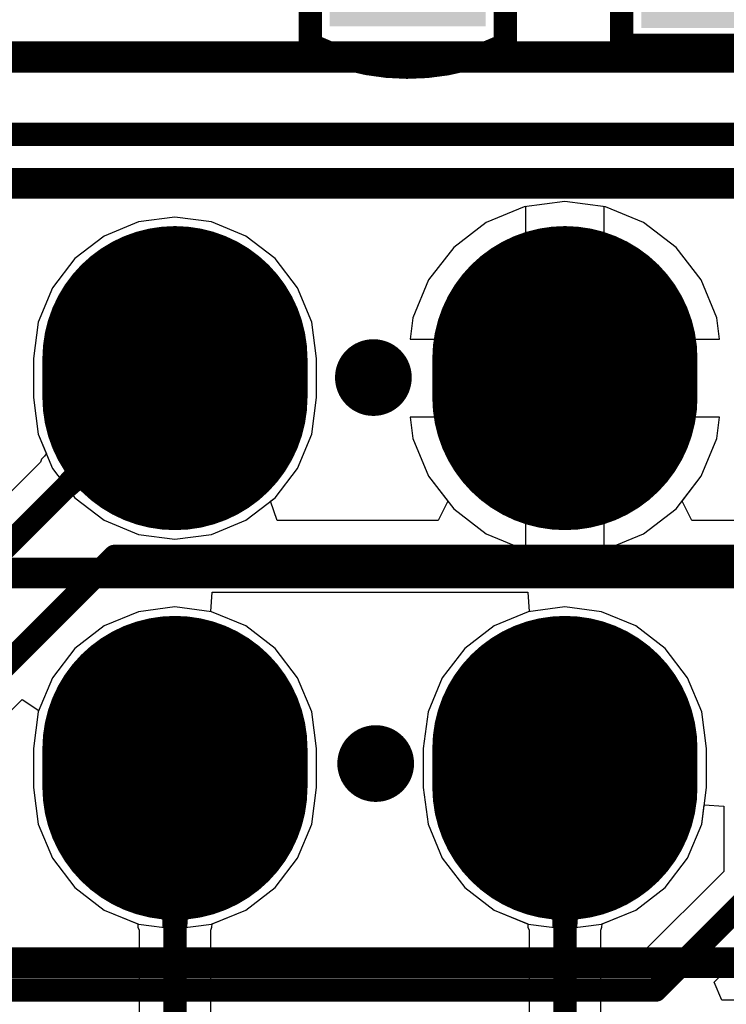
# Model space of a CAD drawing. Header units: millimetres. Extents: x 6.03 to 8.53, y 10.22 to 11.81.
# Tile 19 of 58: x 6.95 to 7.13, y 10.91 to 11.16. Entities that reach past the tile are written whole.
import ezdxf

# ---------------------------------------------------------------- set-up
doc = ezdxf.new("R2010")
doc.units = ezdxf.units.MM
doc.header["$MEASUREMENT"] = 0
for name, color, linetype in [('BottomLayer', 5, 'Continuous'), ('BottomSolder', 6, 'Continuous'), ('MultiLayer', 9, 'Continuous'), ('TopLayer', 1, 'Continuous'), ('TopOverlay', 2, 'Continuous'), ('TopPaste', 8, 'Continuous'), ('TopSolder', 216, 'Continuous')]:
    doc.layers.add(name, color=color, linetype=linetype)

# ---------------------------------------------------------------- blocks, each defined once
blk = doc.blocks.new('C0603_14')
at = {"layer": 'TopLayer'}
for points in [[(-0.0125, 0.016), (-0.0425, 0.016), (-0.0125, -0.016), (-0.0425, -0.016)], [(0.0425, 0.016), (0.0125, 0.016), (0.0425, -0.016), (0.0125, -0.016)]]:
    blk.add_solid(points, dxfattribs=at)
at = {"layer": 'TopOverlay', "const_width": 0.006}
for points in [[(-0.05154, -0.02444, -0.22601), (-0.05133, 0.02486)], [(0.05154, 0.02444, -0.227259), (0.05134, -0.02486)]]:
    blk.add_lwpolyline(points, format="xyb", dxfattribs=at)
at = {"layer": 'TopOverlay', "const_width": 0.003}
for points in [[(-0.05284, 0.02486, 1), (-0.04983, 0.02486, 1)], [(-0.0525, 0.025, 1), (-0.0495, 0.025, 1)], [(-0.0095, 0.025, 1), (-0.0065, 0.025, 1)], [(0.0065, 0.025, 1), (0.0095, 0.025, 1)], [(0.0495, 0.025, 1), (0.0525, 0.025, 1)], [(0.05004, 0.02444, 1), (0.05304, 0.02444, 1)], [(-0.05304, -0.02444, 1), (-0.05004, -0.02444, 1)], [(-0.0525, -0.025, 1), (-0.0495, -0.025, 1)], [(-0.0095, -0.025, 1), (-0.0065, -0.025, 1)], [(0.0065, -0.025, 1), (0.0095, -0.025, 1)], [(0.0495, -0.025, 1), (0.0525, -0.025, 1)], [(0.04984, -0.02486, 1), (0.05284, -0.02486, 1)]]:
    blk.add_lwpolyline(points, format="xyb", close=True, dxfattribs=at)
at = {"layer": 'TopOverlay', "const_width": 0.006}
for points in [[(-0.008, 0.025), (-0.051, 0.025)], [(0.051, 0.025), (0.008, 0.025)], [(-0.008, -0.025), (-0.051, -0.025)], [(0.051, -0.025), (0.008, -0.025)]]:
    blk.add_lwpolyline(points, dxfattribs=at)
at = {"layer": 'TopPaste'}
for points in [[(-0.0125, 0.016), (-0.0425, 0.016), (-0.0125, -0.016), (-0.0425, -0.016)], [(0.0425, 0.016), (0.0125, 0.016), (0.0425, -0.016), (0.0125, -0.016)]]:
    blk.add_solid(points, dxfattribs=at)
at = {"layer": 'TopSolder'}
for points in [[(-0.0085, 0.02), (-0.0465, 0.02), (-0.0085, -0.02), (-0.0465, -0.02)], [(0.0465, 0.02), (0.0085, 0.02), (0.0465, -0.02), (0.0085, -0.02)]]:
    blk.add_solid(points, dxfattribs=at)
blk = doc.blocks.new('H______20X2_24')
at = {"layer": 'BottomLayer', "const_width": 0.06}
for points in [[(-0.055, -0.35), (-0.045, -0.35)], [(0.045, -0.35), (0.055, -0.35)], [(-0.055, -0.45), (-0.045, -0.45)], [(0.045, -0.45), (0.055, -0.45)]]:
    blk.add_lwpolyline(points, dxfattribs=at)
at = {"layer": 'BottomLayer', "const_width": 0.03}
for points in [[(-0.07, -0.35, 1), (-0.04, -0.35, 1)], [(-0.06, -0.35, 1), (-0.03, -0.35, 1)], [(0.03, -0.35, 1), (0.06, -0.35, 1)], [(0.04, -0.35, 1), (0.07, -0.35, 1)], [(-0.07, -0.45, 1), (-0.04, -0.45, 1)], [(-0.06, -0.45, 1), (-0.03, -0.45, 1)], [(0.03, -0.45, 1), (0.06, -0.45, 1)], [(0.04, -0.45, 1), (0.07, -0.45, 1)]]:
    blk.add_lwpolyline(points, format="xyb", close=True, dxfattribs=at)
at = {"layer": 'BottomSolder', "const_width": 0.068}
for points in [[(-0.055, -0.35), (-0.045, -0.35)], [(0.045, -0.35), (0.055, -0.35)], [(-0.055, -0.45), (-0.045, -0.45)], [(0.045, -0.45), (0.055, -0.45)]]:
    blk.add_lwpolyline(points, dxfattribs=at)
at = {"layer": 'BottomSolder', "const_width": 0.034}
for points in [[(-0.072, -0.35, 1), (-0.038, -0.35, 1)], [(-0.062, -0.35, 1), (-0.028, -0.35, 1)], [(0.028, -0.35, 1), (0.062, -0.35, 1)], [(0.038, -0.35, 1), (0.072, -0.35, 1)], [(-0.072, -0.45, 1), (-0.038, -0.45, 1)], [(-0.062, -0.45, 1), (-0.028, -0.45, 1)], [(0.028, -0.45, 1), (0.062, -0.45, 1)], [(0.038, -0.45, 1), (0.072, -0.45, 1)]]:
    blk.add_lwpolyline(points, format="xyb", close=True, dxfattribs=at)
at = {"layer": 'MultiLayer', "const_width": 0.06}
for points in [[(-0.055, -0.35), (-0.045, -0.35)], [(0.045, -0.35), (0.055, -0.35)], [(-0.055, -0.45), (-0.045, -0.45)], [(0.045, -0.45), (0.055, -0.45)]]:
    blk.add_lwpolyline(points, dxfattribs=at)
at = {"layer": 'MultiLayer', "const_width": 0.03}
for points in [[(-0.07, -0.35, 1), (-0.04, -0.35, 1)], [(-0.06, -0.35, 1), (-0.03, -0.35, 1)], [(0.03, -0.35, 1), (0.06, -0.35, 1)], [(0.04, -0.35, 1), (0.07, -0.35, 1)], [(-0.07, -0.45, 1), (-0.04, -0.45, 1)], [(-0.06, -0.45, 1), (-0.03, -0.45, 1)], [(0.03, -0.45, 1), (0.06, -0.45, 1)], [(0.04, -0.45, 1), (0.07, -0.45, 1)]]:
    blk.add_lwpolyline(points, format="xyb", close=True, dxfattribs=at)
at = {"layer": 'TopLayer', "const_width": 0.06}
for points in [[(-0.055, -0.35), (-0.045, -0.35)], [(0.045, -0.35), (0.055, -0.35)], [(-0.055, -0.45), (-0.045, -0.45)], [(0.045, -0.45), (0.055, -0.45)]]:
    blk.add_lwpolyline(points, dxfattribs=at)
at = {"layer": 'TopLayer', "const_width": 0.03}
for points in [[(-0.07, -0.35, 1), (-0.04, -0.35, 1)], [(-0.06, -0.35, 1), (-0.03, -0.35, 1)], [(0.03, -0.35, 1), (0.06, -0.35, 1)], [(0.04, -0.35, 1), (0.07, -0.35, 1)], [(-0.07, -0.45, 1), (-0.04, -0.45, 1)], [(-0.06, -0.45, 1), (-0.03, -0.45, 1)], [(0.03, -0.45, 1), (0.06, -0.45, 1)], [(0.04, -0.45, 1), (0.07, -0.45, 1)]]:
    blk.add_lwpolyline(points, format="xyb", close=True, dxfattribs=at)
at = {"layer": 'TopOverlay', "const_width": 0.00787}
for points in [[(-0.1, 1), (-0.1, -1)], [(0, 1), (0, -1)], [(0.1, 1), (0.1, -1)]]:
    blk.add_lwpolyline(points, dxfattribs=at)
at = {"layer": 'TopSolder', "const_width": 0.068}
for points in [[(-0.055, -0.35), (-0.045, -0.35)], [(0.045, -0.35), (0.055, -0.35)], [(-0.055, -0.45), (-0.045, -0.45)], [(0.045, -0.45), (0.055, -0.45)]]:
    blk.add_lwpolyline(points, dxfattribs=at)
at = {"layer": 'TopSolder', "const_width": 0.034}
for points in [[(-0.072, -0.35, 1), (-0.038, -0.35, 1)], [(-0.062, -0.35, 1), (-0.028, -0.35, 1)], [(0.028, -0.35, 1), (0.062, -0.35, 1)], [(0.038, -0.35, 1), (0.072, -0.35, 1)], [(-0.072, -0.45, 1), (-0.038, -0.45, 1)], [(-0.062, -0.45, 1), (-0.028, -0.45, 1)], [(0.028, -0.45, 1), (0.062, -0.45, 1)], [(0.038, -0.45, 1), (0.072, -0.45, 1)]]:
    blk.add_lwpolyline(points, format="xyb", close=True, dxfattribs=at)
blk = doc.blocks.new('0603_33')
at = {"layer": 'TopLayer'}
for points in [[(-0.0425, -0.016), (-0.0125, -0.016), (-0.0425, 0.016), (-0.0125, 0.016)], [(0.0125, -0.016), (0.0425, -0.016), (0.0125, 0.016), (0.0425, 0.016)]]:
    blk.add_solid(points, dxfattribs=at)
at = {"layer": 'TopOverlay', "const_width": 0.006}
for points in [[(-0.051, -0.025), (-0.051, 0.025)], [(-0.008, 0.025), (-0.051, 0.025)], [(0.051, 0.025), (0.008, 0.025)], [(0.051, -0.025), (0.051, 0.025)], [(-0.008, -0.025), (-0.051, -0.025)], [(0.051, -0.025), (0.008, -0.025)]]:
    blk.add_lwpolyline(points, dxfattribs=at)
at = {"layer": 'TopOverlay', "const_width": 0.003}
for points in [[(-0.0525, 0.025, 1), (-0.0495, 0.025, 1)], [(-0.0525, 0.025, 1), (-0.0495, 0.025, 1)], [(-0.0095, 0.025, 1), (-0.0065, 0.025, 1)], [(0.0065, 0.025, 1), (0.0095, 0.025, 1)], [(0.0495, 0.025, 1), (0.0525, 0.025, 1)], [(0.0495, 0.025, 1), (0.0525, 0.025, 1)], [(-0.0525, -0.025, 1), (-0.0495, -0.025, 1)], [(-0.0525, -0.025, 1), (-0.0495, -0.025, 1)], [(-0.0095, -0.025, 1), (-0.0065, -0.025, 1)], [(0.0065, -0.025, 1), (0.0095, -0.025, 1)], [(0.0495, -0.025, 1), (0.0525, -0.025, 1)], [(0.0495, -0.025, 1), (0.0525, -0.025, 1)]]:
    blk.add_lwpolyline(points, format="xyb", close=True, dxfattribs=at)
at = {"layer": 'TopPaste'}
for points in [[(-0.0425, -0.016), (-0.0125, -0.016), (-0.0425, 0.016), (-0.0125, 0.016)], [(0.0125, -0.016), (0.0425, -0.016), (0.0125, 0.016), (0.0425, 0.016)]]:
    blk.add_solid(points, dxfattribs=at)
at = {"layer": 'TopSolder'}
for points in [[(-0.0465, -0.02), (-0.0085, -0.02), (-0.0465, 0.02), (-0.0085, 0.02)], [(0.0085, -0.02), (0.0465, -0.02), (0.0085, 0.02), (0.0465, 0.02)]]:
    blk.add_solid(points, dxfattribs=at)

msp = doc.modelspace()

# ---------------------------------------------------------------- linework, layer by layer
at = {"layer": 'BottomLayer'}
for p, q in [((7.07745, 11.11135), (7.06772, 11.10732)), ((7.07789, 11.11141), (7.07745, 11.11135)), ((7.07789, 11.07738), (7.07789, 11.11141)), ((7.09834, 11.11135), (7.09789, 11.11141)), ((7.09789, 11.11141), (7.09789, 11.07738)), ((7.10807, 11.10732), (7.09834, 11.11135)), ((6.9785, 11.10745), (6.96974, 11.10382)), ((6.98789, 11.10869), (6.9785, 11.10745)), ((6.99729, 11.10745), (6.98789, 11.10869)), ((7.00605, 11.10382), (6.99729, 11.10745)), ((7.06772, 11.10732), (7.05937, 11.1009)), ((7.11642, 11.1009), (7.10807, 11.10732)), ((6.96974, 11.10382), (6.96222, 11.09805)), ((7.01357, 11.09805), (7.00605, 11.10382)), ((7.05937, 11.1009), (7.05295, 11.09255)), ((7.12283, 11.09255), (7.11642, 11.1009)), ((6.96222, 11.09805), (6.95645, 11.09053)), ((7.01934, 11.09053), (7.01357, 11.09805)), ((7.05295, 11.09255), (7.04892, 11.08282)), ((7.12686, 11.08282), (7.12283, 11.09255)), ((6.95645, 11.09053), (6.95282, 11.08177)), ((7.02297, 11.08177), (7.01934, 11.09053)), ((6.95282, 11.08177), (6.95158, 11.07238)), ((7.0242, 11.07238), (7.02297, 11.08177)), ((7.04892, 11.08282), (7.04821, 11.07738)), ((7.12758, 11.07738), (7.12686, 11.08282)), ((7.04821, 11.07738), (7.07789, 11.07738)), ((7.09789, 11.07738), (7.12758, 11.07738)), ((6.95158, 11.07238), (6.95158, 11.06238)), ((7.0242, 11.06238), (7.0242, 11.07238)), ((6.95158, 11.06238), (6.95282, 11.05298)), ((7.02297, 11.05298), (7.0242, 11.06238)), ((7.07789, 11.05738), (7.04821, 11.05738)), ((7.04821, 11.05738), (7.04892, 11.05193)), ((7.07789, 11.02335), (7.07789, 11.05738)), ((7.12758, 11.05738), (7.09789, 11.05738)), ((7.09789, 11.05738), (7.09789, 11.02335)), ((7.12686, 11.05193), (7.12758, 11.05738)), ((6.95282, 11.05298), (6.95645, 11.04422)), ((7.01934, 11.04422), (7.02297, 11.05298)), ((7.04892, 11.05193), (7.05295, 11.0422)), ((7.12283, 11.0422), (7.12686, 11.05193)), ((6.95645, 11.04422), (6.96222, 11.0367)), ((7.01357, 11.0367), (7.01934, 11.04422)), ((7.05295, 11.0422), (7.05937, 11.03385)), ((7.11642, 11.03385), (7.12283, 11.0422)), ((6.96222, 11.0367), (6.96974, 11.03093)), ((7.00605, 11.03093), (7.01357, 11.0367)), ((7.05937, 11.03385), (7.06772, 11.02744)), ((7.10807, 11.02744), (7.11642, 11.03385)), ((6.96974, 11.03093), (6.9785, 11.0273)), ((6.99729, 11.0273), (7.00605, 11.03093)), ((6.9785, 11.0273), (6.98789, 11.02607)), ((6.98789, 11.02607), (6.99729, 11.0273)), ((7.06772, 11.02744), (7.07745, 11.02341)), ((7.09834, 11.02341), (7.10807, 11.02744)), ((7.07745, 11.02341), (7.07789, 11.02335)), ((7.09789, 11.02335), (7.09834, 11.02341)), ((6.98789, 11.00869), (6.9785, 11.00745)), ((6.99729, 11.00745), (6.98789, 11.00869)), ((7.08789, 11.00869), (7.0785, 11.00745)), ((7.09729, 11.00745), (7.08789, 11.00869)), ((6.9785, 11.00745), (6.96974, 11.00382)), ((7.00605, 11.00382), (6.99729, 11.00745)), ((7.0785, 11.00745), (7.06974, 11.00382)), ((7.10605, 11.00382), (7.09729, 11.00745)), ((6.96974, 11.00382), (6.96222, 10.99805)), ((7.01357, 10.99805), (7.00605, 11.00382)), ((7.06974, 11.00382), (7.06222, 10.99805)), ((7.11357, 10.99805), (7.10605, 11.00382)), ((6.96222, 10.99805), (6.95645, 10.99053)), ((7.01934, 10.99053), (7.01357, 10.99805)), ((7.06222, 10.99805), (7.05645, 10.99053)), ((7.11934, 10.99053), (7.11357, 10.99805)), ((6.95645, 10.99053), (6.95282, 10.98177)), ((7.02297, 10.98177), (7.01934, 10.99053)), ((7.05645, 10.99053), (7.05282, 10.98177)), ((7.12297, 10.98177), (7.11934, 10.99053)), ((6.95282, 10.98177), (6.95158, 10.97238)), ((7.0242, 10.97238), (7.02297, 10.98177)), ((7.05282, 10.98177), (7.05158, 10.97238)), ((7.1242, 10.97238), (7.12297, 10.98177)), ((6.95158, 10.97238), (6.95158, 10.96238)), ((7.0242, 10.96238), (7.0242, 10.97238)), ((7.05158, 10.97238), (7.05158, 10.96238)), ((7.1242, 10.96238), (7.1242, 10.97238)), ((6.95158, 10.96238), (6.95282, 10.95298)), ((7.02297, 10.95298), (7.0242, 10.96238)), ((7.05158, 10.96238), (7.05282, 10.95298)), ((7.12297, 10.95298), (7.1242, 10.96238)), ((6.95282, 10.95298), (6.95645, 10.94422)), ((7.01934, 10.94422), (7.02297, 10.95298)), ((7.05282, 10.95298), (7.05645, 10.94422)), ((7.11934, 10.94422), (7.12297, 10.95298)), ((6.95645, 10.94422), (6.96222, 10.9367)), ((7.01357, 10.9367), (7.01934, 10.94422)), ((7.05645, 10.94422), (7.06222, 10.9367)), ((7.11357, 10.9367), (7.11934, 10.94422)), ((6.96222, 10.9367), (6.96974, 10.93093)), ((7.00605, 10.93093), (7.01357, 10.9367)), ((7.06222, 10.9367), (7.06974, 10.93093)), ((7.10605, 10.93093), (7.11357, 10.9367)), ((6.98249, 10.93302), (6.98193, 10.93309)), ((6.98193, 10.93309), (6.99386, 10.93309)), ((6.983, 10.93283), (6.98249, 10.93302)), ((6.98344, 10.93251), (6.983, 10.93283)), ((6.98383, 10.93206), (6.98344, 10.93251)), ((6.99235, 10.93251), (6.99196, 10.93206)), ((6.99279, 10.93283), (6.99235, 10.93251)), ((6.9933, 10.93302), (6.99279, 10.93283)), ((6.99386, 10.93309), (6.9933, 10.93302)), ((7.08249, 10.93302), (7.08193, 10.93309)), ((7.08193, 10.93309), (7.09386, 10.93309)), ((7.083, 10.93283), (7.08249, 10.93302)), ((7.08344, 10.93251), (7.083, 10.93283)), ((7.08383, 10.93206), (7.08344, 10.93251)), ((7.09235, 10.93251), (7.09196, 10.93206)), ((7.09279, 10.93283), (7.09235, 10.93251)), ((7.0933, 10.93302), (7.09279, 10.93283)), ((7.09386, 10.93309), (7.0933, 10.93302)), ((6.96974, 10.93093), (6.97838, 10.92735)), ((6.98415, 10.93148), (6.98383, 10.93206)), ((6.98442, 10.93077), (6.98415, 10.93148)), ((6.98463, 10.92993), (6.98442, 10.93077)), ((6.98478, 10.92897), (6.98463, 10.92993)), ((6.99116, 10.92993), (6.99101, 10.92897)), ((6.99137, 10.93077), (6.99116, 10.92993)), ((6.99163, 10.93148), (6.99137, 10.93077)), ((6.99196, 10.93206), (6.99163, 10.93148)), ((6.99741, 10.92735), (7.00605, 10.93093)), ((7.06974, 10.93093), (7.07838, 10.92735)), ((7.08415, 10.93148), (7.08383, 10.93206)), ((7.08442, 10.93077), (7.08415, 10.93148)), ((7.08463, 10.92993), (7.08442, 10.93077)), ((7.08478, 10.92897), (7.08463, 10.92993)), ((7.09116, 10.92993), (7.09101, 10.92897)), ((7.09137, 10.93077), (7.09116, 10.92993)), ((7.09164, 10.93148), (7.09137, 10.93077)), ((7.09196, 10.93206), (7.09164, 10.93148)), ((7.09741, 10.92735), (7.10605, 10.93093)), ((6.97838, 10.92735), (6.9784, 10.92649)), ((6.98486, 10.92787), (6.98478, 10.92897)), ((6.98489, 10.92665), (6.98486, 10.92787)), ((6.99092, 10.92787), (6.99089, 10.92665)), ((6.99101, 10.92897), (6.99092, 10.92787)), ((6.99739, 10.92649), (6.99741, 10.92735)), ((7.07838, 10.92735), (7.0784, 10.92649)), ((7.08486, 10.92787), (7.08478, 10.92897)), ((7.08489, 10.92665), (7.08486, 10.92787)), ((7.09092, 10.92787), (7.09089, 10.92665)), ((7.09101, 10.92897), (7.09092, 10.92787)), ((7.09739, 10.92649), (7.09741, 10.92735)), ((6.9784, 10.92649), (6.97872, 10.92578)), ((6.97872, 10.92578), (6.97872, 10.88086)), ((6.99089, 10.92665), (6.98489, 10.92665)), ((6.99707, 10.92578), (6.99739, 10.92649)), ((6.99707, 10.85099), (6.99707, 10.92578)), ((7.0784, 10.92649), (7.07872, 10.92578)), ((7.07872, 10.92578), (7.07872, 10.77587)), ((7.09089, 10.92665), (7.08489, 10.92665)), ((7.09707, 10.92578), (7.09739, 10.92649)), ((7.09707, 10.76796), (7.09707, 10.92578))]:
    msp.add_line(p, q, dxfattribs=at)
for points, const_width in [([(7.03386, 11.06752, 1), (7.0437, 11.06752, 1)], 0.00984), ([(7.03445, 10.9685, 1), (7.04429, 10.9685, 1)], 0.00984), ([(6.98639, 10.96738, 1), (6.98939, 10.96738, 1)], 0.003), ([(7.08639, 10.96738, 1), (7.08939, 10.96738, 1)], 0.003)]:
    msp.add_lwpolyline(points, format="xyb", close=True, dxfattribs=dict(at, const_width=const_width))
at = {"layer": 'BottomLayer', "const_width": 0.006}
for points in [[(6.98789, 10.84719), (6.98789, 10.96738)], [(7.08789, 10.76416), (7.08789, 10.96738)]]:
    msp.add_lwpolyline(points, dxfattribs=at)
at = {"layer": 'MultiLayer', "const_width": 0.00984}
for points in [[(7.03386, 11.06752, 1), (7.0437, 11.06752, 1)], [(7.03445, 10.9685, 1), (7.04429, 10.9685, 1)]]:
    msp.add_lwpolyline(points, format="xyb", close=True, dxfattribs=at)
at = {"layer": 'TopLayer'}
for p, q in [((6.69291, 11.12074), (7.20424, 11.12074)), ((7.08789, 11.11272), (7.07745, 11.11135)), ((7.09834, 11.11135), (7.08789, 11.11272)), ((7.07745, 11.11135), (7.06772, 11.10732)), ((7.10807, 11.10732), (7.09834, 11.11135)), ((6.9785, 11.10745), (6.96974, 11.10382)), ((6.98789, 11.10869), (6.9785, 11.10745)), ((6.99729, 11.10745), (6.98789, 11.10869)), ((7.00605, 11.10382), (6.99729, 11.10745)), ((7.06772, 11.10732), (7.05937, 11.1009)), ((7.11642, 11.1009), (7.10807, 11.10732)), ((6.96974, 11.10382), (6.96222, 11.09805)), ((7.01357, 11.09805), (7.00605, 11.10382)), ((7.05937, 11.1009), (7.05295, 11.09255)), ((7.12283, 11.09255), (7.11642, 11.1009)), ((6.96222, 11.09805), (6.95645, 11.09053)), ((7.01934, 11.09053), (7.01357, 11.09805)), ((7.05295, 11.09255), (7.04892, 11.08282)), ((7.12686, 11.08282), (7.12283, 11.09255)), ((6.95645, 11.09053), (6.95282, 11.08177)), ((7.02297, 11.08177), (7.01934, 11.09053)), ((6.95282, 11.08177), (6.95158, 11.07238)), ((7.0242, 11.07238), (7.02297, 11.08177)), ((7.04892, 11.08282), (7.04821, 11.07738)), ((7.12758, 11.07738), (7.12686, 11.08282)), ((7.04821, 11.07738), (7.12758, 11.07738)), ((6.95158, 11.07238), (6.95158, 11.06238)), ((7.0242, 11.06238), (7.0242, 11.07238)), ((6.95158, 11.06238), (6.95282, 11.05298)), ((7.02297, 11.05298), (7.0242, 11.06238)), ((7.12758, 11.05738), (7.04821, 11.05738)), ((7.04821, 11.05738), (7.04892, 11.05193)), ((7.12686, 11.05193), (7.12758, 11.05738)), ((6.95282, 11.05298), (6.95491, 11.04794)), ((7.01934, 11.04422), (7.02297, 11.05298)), ((7.04892, 11.05193), (7.05295, 11.0422)), ((7.12283, 11.0422), (7.12686, 11.05193)), ((6.96153, 11.04865), (6.96122, 11.04914)), ((6.96122, 11.04914), (6.96865, 11.03967)), ((6.9617, 11.04811), (6.96153, 11.04865)), ((6.95337, 11.04583), (6.92809, 11.02055)), ((6.95365, 11.04656), (6.95337, 11.04583)), ((6.95441, 11.04735), (6.95365, 11.04656)), ((6.9549, 11.04793), (6.95441, 11.04735)), ((6.95491, 11.04794), (6.9549, 11.04793)), ((6.96107, 11.04547), (6.96143, 11.0462)), ((6.96143, 11.0462), (6.96165, 11.04688)), ((6.96165, 11.04688), (6.96174, 11.04752)), ((6.96174, 11.04752), (6.9617, 11.04811)), ((6.95923, 11.043), (6.95998, 11.04387)), ((6.95998, 11.04387), (6.96059, 11.04469)), ((6.96059, 11.04469), (6.96107, 11.04547)), ((7.01357, 11.0367), (7.01934, 11.04422)), ((6.95835, 11.04208), (6.95923, 11.043)), ((6.96208, 11.03732), (6.95835, 11.04208)), ((7.05295, 11.0422), (7.05784, 11.03583)), ((7.11794, 11.03583), (7.12283, 11.0422)), ((6.96299, 11.03819), (6.96208, 11.03732)), ((6.96385, 11.03892), (6.96299, 11.03819)), ((6.96465, 11.03951), (6.96385, 11.03892)), ((6.9654, 11.03996), (6.96465, 11.03951)), ((6.96608, 11.04026), (6.9654, 11.03996)), ((6.96671, 11.04043), (6.96608, 11.04026)), ((6.96728, 11.04045), (6.96671, 11.04043)), ((6.9678, 11.04033), (6.96728, 11.04045)), ((6.96825, 11.04007), (6.9678, 11.04033)), ((6.96865, 11.03967), (6.96825, 11.04007)), ((7.01243, 11.03583), (7.01357, 11.0367)), ((7.01413, 11.03083), (7.01243, 11.03583)), ((7.05784, 11.03583), (7.05538, 11.03083)), ((7.12041, 11.03083), (7.11794, 11.03583)), ((7.05538, 11.03083), (7.01413, 11.03083)), ((7.13837, 11.03083), (7.12041, 11.03083)), ((6.99708, 11.00748), (6.99741, 11.01248)), ((6.99741, 11.01248), (7.07838, 11.01248)), ((7.07838, 11.01248), (7.0787, 11.00748)), ((6.99729, 11.00745), (6.99708, 11.00748)), ((7.00605, 11.00382), (6.99729, 11.00745)), ((7.0785, 11.00745), (7.06974, 11.00382)), ((7.0787, 11.00748), (7.0785, 11.00745)), ((7.01357, 10.99805), (7.00605, 11.00382)), ((7.06974, 11.00382), (7.06222, 10.99805)), ((7.01934, 10.99053), (7.01357, 10.99805)), ((7.06222, 10.99805), (7.05645, 10.99053)), ((7.02297, 10.98177), (7.01934, 10.99053)), ((7.05645, 10.99053), (7.05282, 10.98177)), ((6.93831, 10.97455), (6.94873, 10.98497)), ((6.94873, 10.98497), (6.95297, 10.98213)), ((6.95282, 10.98177), (6.95158, 10.97238)), ((6.95297, 10.98213), (6.95282, 10.98177)), ((7.0242, 10.97238), (7.02297, 10.98177)), ((7.05282, 10.98177), (7.05158, 10.97238)), ((6.95158, 10.97238), (6.95158, 10.96238)), ((7.0242, 10.96238), (7.0242, 10.97238)), ((7.05158, 10.97238), (7.05158, 10.96238)), ((6.95158, 10.96238), (6.95282, 10.95298)), ((7.02297, 10.95298), (7.0242, 10.96238)), ((7.05158, 10.96238), (7.05282, 10.95298)), ((7.12297, 10.95298), (7.12362, 10.95793)), ((7.12362, 10.95793), (7.12862, 10.9576)), ((7.12862, 10.9576), (7.12862, 10.94081)), ((6.95282, 10.95298), (6.95645, 10.94422)), ((7.01934, 10.94422), (7.02297, 10.95298)), ((7.05282, 10.95298), (7.05645, 10.94422)), ((7.11934, 10.94422), (7.12297, 10.95298)), ((6.95645, 10.94422), (6.96222, 10.9367)), ((7.01357, 10.9367), (7.01934, 10.94422)), ((7.05645, 10.94422), (7.06222, 10.9367)), ((7.11357, 10.9367), (7.11934, 10.94422)), ((7.12862, 10.94081), (7.10738, 10.91957)), ((6.96222, 10.9367), (6.96974, 10.93093)), ((7.00605, 10.93093), (7.01357, 10.9367)), ((7.06222, 10.9367), (7.06974, 10.93093)), ((7.10605, 10.93093), (7.11357, 10.9367)), ((6.96974, 10.93093), (6.9785, 10.9273)), ((6.99729, 10.9273), (7.00605, 10.93093)), ((7.06974, 10.93093), (7.0785, 10.9273)), ((7.09729, 10.9273), (7.10605, 10.93093)), ((7.12619, 10.91242), (7.14428, 10.93052)), ((6.9785, 10.9273), (6.98789, 10.92607)), ((6.98789, 10.92607), (6.99729, 10.9273)), ((7.0785, 10.9273), (7.08789, 10.92607)), ((7.08789, 10.92607), (7.09729, 10.9273)), ((7.10738, 10.91957), (6.92978, 10.91957)), ((7.1281, 10.90781), (7.12619, 10.91242)), ((7.26699, 10.90781), (7.1281, 10.90781))]:
    msp.add_line(p, q, dxfattribs=at)
for points, const_width in [([(6.69043, 11.14976), (7.23799, 11.14976)], 0.008), ([(6.68898, 11.12992), (7.22047, 11.12992)], 0.006), ([(6.93189, 11.01138), (6.98789, 11.06738)], 0.006), ([(6.92913, 10.97835), (6.97244, 11.02165)], 0.006), ([(6.97244, 11.02165), (7.14217, 11.02165)], 0.006), ([(7.11118, 10.91039), (7.1378, 10.93701)], 0.006), ([(6.92811, 10.91039), (7.11118, 10.91039)], 0.006)]:
    msp.add_lwpolyline(points, dxfattribs=dict(at, const_width=const_width))
for points, const_width in [([(7.03386, 11.06752, 1), (7.0437, 11.06752, 1)], 0.00984), ([(6.98639, 11.06738, 1), (6.98939, 11.06738, 1)], 0.003), ([(6.97094, 11.02165, 1), (6.97394, 11.02165, 1)], 0.003), ([(6.97094, 11.02165, 1), (6.97394, 11.02165, 1)], 0.003), ([(7.03445, 10.9685, 1), (7.04429, 10.9685, 1)], 0.00984), ([(7.10968, 10.91039, 1), (7.11268, 10.91039, 1)], 0.003), ([(7.10968, 10.91039, 1), (7.11268, 10.91039, 1)], 0.003)]:
    msp.add_lwpolyline(points, format="xyb", close=True, dxfattribs=dict(at, const_width=const_width))

# ---------------------------------------------------------------- block references
for name, p, rotation in [('C0603_14', (7.0476, 11.20415), 90), ('0603_33', (7.12748, 11.20372), 90), ('H______20X2_24', (7.43789, 11.01738), 270)]:
    msp.add_blockref(name, p, dxfattribs=dict(rotation=rotation))

doc.saveas('drawing.dxf')
